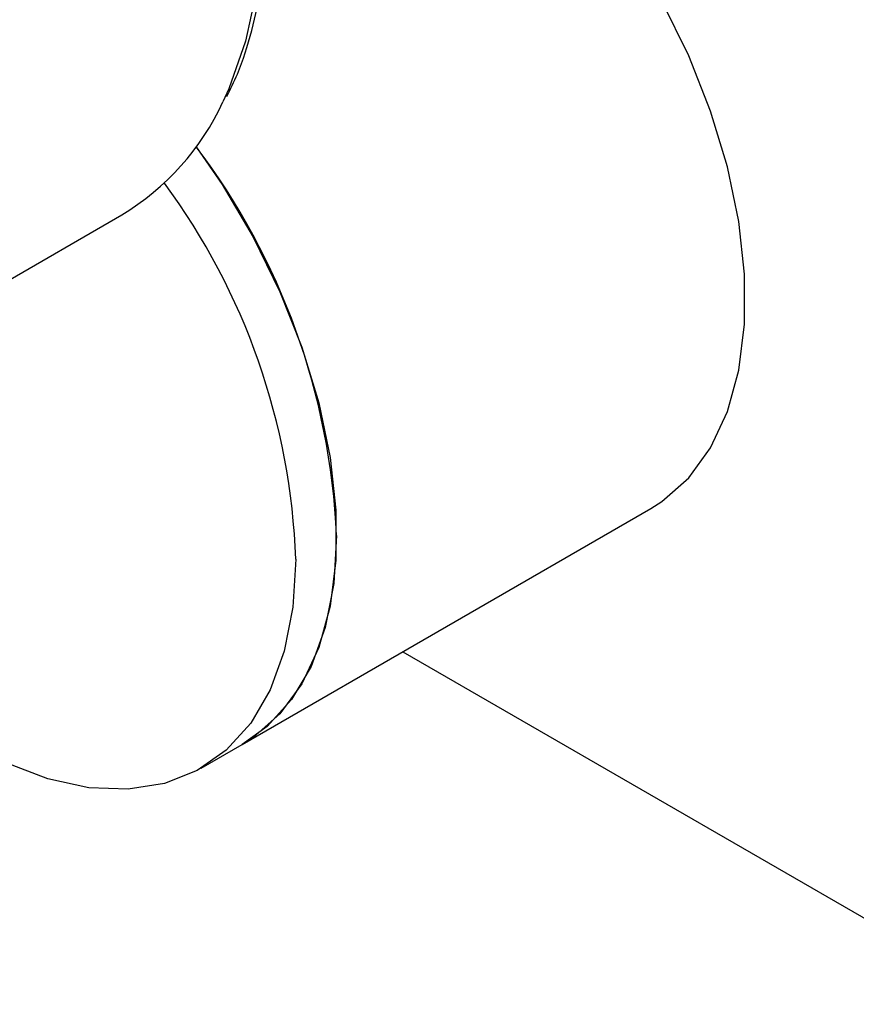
# Model space of a CAD drawing. Header units: inches. Extents: x 5 to 215, y 5 to 165.
# Tile 55 of 74: x 191.99 to 193.44, y 135.87 to 137.57. Entities that reach past the tile are written whole.
import ezdxf

# ---------------------------------------------------------------- set-up
doc = ezdxf.new("R2010")
doc.units = ezdxf.units.IN
doc.header["$LTSCALE"] = 20
doc.header["$MEASUREMENT"] = 0
doc.layers.add('TEXT', color=140, linetype='Continuous', lineweight=25)

msp = doc.modelspace()

# ---------------------------------------------------------------- linework, layer by layer
for p, q in [((191.8978, 137.0773), (192.1711, 137.2351)), ((192.3792, 136.3188), (193.0863, 136.727)), ((192.6574, 136.4794), (193.5116, 135.9863)), ((192.3085, 136.278), (192.3792, 136.3188))]:
    msp.add_line(p, q)
at = {"flags": 128}
for points in [[(191.2448, 139.333), (191.3147, 139.3239), (191.4018, 139.3016), (191.491, 139.267), (191.5812, 139.2206), (191.6714, 139.1628), (191.7605, 139.0945), (191.8476, 139.0163), (191.9315, 138.9293), (192.0113, 138.8343), (192.0861, 138.7326), (192.155, 138.6253), (192.2171, 138.5137), (192.2718, 138.3991), (192.3184, 138.2828), (192.3563, 138.1662), (192.3851, 138.0507), (192.4046, 137.9376), (192.4143, 137.8282), (192.4143, 137.7239), (192.4046, 137.6258), (192.3851, 137.5352), (192.3563, 137.4529), (192.3462, 137.4308)], [(193.0863, 136.727), (193.1056, 136.7393), (193.1519, 136.7802), (193.1899, 136.8324), (193.219, 136.8949), (193.2387, 136.9667), (193.2487, 137.0463), (193.2487, 137.1325), (193.2387, 137.2236), (193.219, 137.3181), (193.1899, 137.4143), (193.1519, 137.5104), (193.1056, 137.6047), (193.052, 137.6956), (192.9919, 137.7814), (192.9265, 137.8605), (192.8568, 137.9317), (192.7842, 137.9936), (192.71, 138.0451), (192.6354, 138.0853), (192.5618, 138.1134), (192.4906, 138.129), (192.4229, 138.1318), (192.3782, 138.1261)], [(192.3, 137.3528), (192.3449, 137.2874), (192.3985, 137.1965), (192.4448, 137.1022), (192.4828, 137.0061), (192.5119, 136.9099), (192.5316, 136.8154), (192.5416, 136.7243), (192.5416, 136.6381), (192.5316, 136.5584), (192.5119, 136.4867), (192.4828, 136.4242), (192.4448, 136.372), (192.3985, 136.3311), (192.3792, 136.3188)], [(192.4721, 136.6397), (192.4671, 136.5566), (192.4523, 136.4807), (192.4278, 136.4134), (192.3941, 136.3559), (192.3519, 136.3093), (192.3018, 136.2743), (192.2449, 136.2515), (192.182, 136.2415), (192.1143, 136.2443), (192.043, 136.2599), (191.9694, 136.288), (191.8948, 136.3282), (191.8206, 136.3797), (191.748, 136.4416), (191.6784, 136.5127), (191.6129, 136.5919), (191.5528, 136.6777), (191.5236, 136.7253)], [(192.5428, 136.6805), (192.5378, 136.5974), (192.523, 136.5215), (192.4985, 136.4542), (192.4648, 136.3968), (192.4226, 136.3501), (192.3792, 136.3188)]]:
    msp.add_lwpolyline(points, dxfattribs=at)
for centre, radius, start, end in [((191.9437, 137.6147), 0.4425, 300.9237, 335.4339), ((191.3386, 136.6255), 1.2055, 2.613, 37.109), ((191.3049, 136.5968), 1.168, 2.1014, 36.4053)]:
    msp.add_arc(centre, radius, start, end)
msp.add_open_spline([(192.3528, 137.4396), (192.3592, 137.4524), (192.3766, 137.4876), (192.3969, 137.5529), (192.4142, 137.634), (192.4236, 137.7206), (192.4253, 137.8116), (192.4196, 137.906), (192.4065, 138.0029), (192.3864, 138.1008), (192.3602, 138.198), (192.3286, 138.2929), (192.2956, 138.3766), (192.2629, 138.4501), (192.2271, 138.5235), (192.1988, 138.5743), (192.1822, 138.604)], degree=3, knots=[0, 0, 0, 0, 0.0458659, 0.1260963, 0.2062014, 0.2861209, 0.3657867, 0.4451128, 0.5239627, 0.602063, 0.6788308, 0.7528135, 0.8242661, 0.8754013, 0.9270386, 1, 1, 1, 1])
at = {"layer": 'TEXT'}
msp.add_circle((195.8097, 137.66), 4.6728, dxfattribs=at)

doc.saveas('drawing.dxf')
